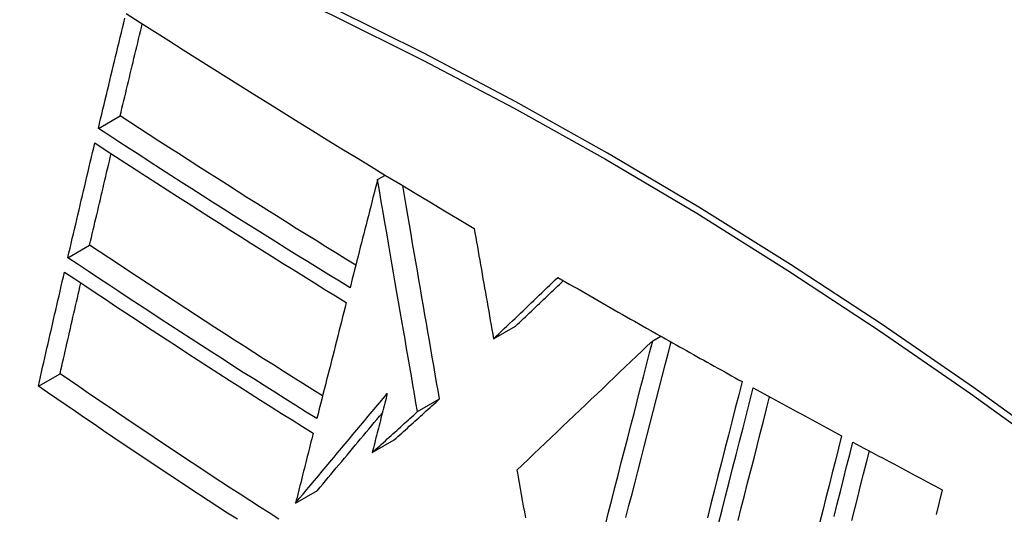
# Model space of a CAD drawing. Header units: inches. Extents: x 378 to 445.2, y 145.3 to 209.5.
# Tile 10 of 129: x 406.319 to 406.583, y 175.523 to 175.656. Entities that reach past the tile are written whole.
import ezdxf

# ---------------------------------------------------------------- set-up
doc = ezdxf.new("R2010")
doc.units = ezdxf.units.IN
doc.header["$MEASUREMENT"] = 0
doc.layers.add('Visible Edges(ANSI)', color=7, linetype='Continuous', lineweight=25)
doc.layers.add('Visible Tangent Edges(ANSI)', color=7, linetype='Continuous', lineweight=25)

msp = doc.modelspace()

# ---------------------------------------------------------------- linework, layer by layer
at = {"layer": 'Visible Edges(ANSI)'}
for p, q in [((406.34028, 175.62689), (406.34613, 175.63027)), ((406.41518, 175.61314), (406.41728, 175.61435)), ((406.41518, 175.61314), (406.41518, 175.61314)), ((406.3321, 175.59218), (406.33794, 175.59555)), ((406.44631, 175.57038), (406.45221, 175.57379)), ((406.48901, 175.56988), (406.49116, 175.57112)), ((406.48956, 175.57202), (406.49005, 175.57175)), ((406.49005, 175.57175), (406.49063, 175.57142)), ((406.32418, 175.55765), (406.33001, 175.56102)), ((406.42592, 175.55084), (406.43181, 175.55424)), ((406.41375, 175.53983), (406.41964, 175.54323)), ((406.45255, 175.53513), (406.45261, 175.53484)), ((406.39319, 175.52626), (406.39907, 175.52965))]:
    msp.add_line(p, q, dxfattribs=at)
at = {"layer": 'Visible Edges(ANSI)', "flags": 128}
for points in [[(406.3477, 175.6578), (406.35152, 175.65536), (406.35534, 175.65292), (406.35917, 175.65048), (406.36301, 175.64804), (406.36685, 175.64561), (406.3707, 175.64318), (406.37455, 175.64075), (406.37841, 175.63833), (406.38228, 175.6359), (406.38616, 175.63349), (406.39004, 175.63107), (406.39393, 175.62866), (406.39782, 175.62626), (406.40171, 175.62386), (406.40562, 175.62146), (406.40952, 175.61907), (406.41344, 175.61669), (406.41736, 175.6143), (406.4213, 175.61193), (406.42524, 175.60955), (406.42919, 175.60718), (406.43315, 175.6048), (406.43712, 175.60244), (406.4411, 175.60007)], [(406.34028, 175.62689), (406.34059, 175.62818), (406.34089, 175.62946), (406.3412, 175.63075), (406.34151, 175.63204), (406.34181, 175.63333), (406.34212, 175.63461), (406.34243, 175.6359), (406.34274, 175.63719), (406.34305, 175.63848), (406.34336, 175.63977), (406.34367, 175.64106), (406.34398, 175.64235), (406.34429, 175.64364), (406.3446, 175.64493), (406.34491, 175.64621), (406.34522, 175.6475), (406.34553, 175.64879), (406.34584, 175.65008), (406.34615, 175.65137), (406.34646, 175.65266), (406.34677, 175.65394), (406.34708, 175.65523), (406.34739, 175.65652)], [(406.34613, 175.63027), (406.34638, 175.6313), (406.34662, 175.63233), (406.34687, 175.63336), (406.34712, 175.63439), (406.34736, 175.63542), (406.34761, 175.63645), (406.34786, 175.63748), (406.3481, 175.63851), (406.34835, 175.63954), (406.3486, 175.64057), (406.34884, 175.6416), (406.34909, 175.64263), (406.34934, 175.64367), (406.34959, 175.6447), (406.34983, 175.64573), (406.35008, 175.64676), (406.35033, 175.64779), (406.35058, 175.64882), (406.35083, 175.64985), (406.35108, 175.65088), (406.35132, 175.65191), (406.35157, 175.65295), (406.35182, 175.65398), (406.35207, 175.65501)], [(406.40934, 175.59016), (406.40667, 175.5918), (406.404, 175.59345), (406.40134, 175.5951), (406.39868, 175.59676), (406.39602, 175.59841), (406.39337, 175.60007), (406.39072, 175.60173), (406.38808, 175.60339), (406.38544, 175.60505), (406.3828, 175.60672), (406.38016, 175.60839), (406.37752, 175.61006), (406.37489, 175.61174), (406.37226, 175.61341), (406.36963, 175.61509), (406.36701, 175.61677), (406.36439, 175.61845), (406.36177, 175.62014), (406.35916, 175.62182), (406.35654, 175.62351), (406.35394, 175.6252), (406.35133, 175.62689), (406.34873, 175.62858), (406.34613, 175.63027)], [(406.4078, 175.58409), (406.40494, 175.58584), (406.40208, 175.5876), (406.39923, 175.58936), (406.39638, 175.59113), (406.39354, 175.59289), (406.3907, 175.59466), (406.38787, 175.59644), (406.38503, 175.59821), (406.3822, 175.59999), (406.37938, 175.60177), (406.37656, 175.60355), (406.37375, 175.60534), (406.37093, 175.60713), (406.36813, 175.60891), (406.36532, 175.6107), (406.36253, 175.6125), (406.35973, 175.61429), (406.35694, 175.61609), (406.35415, 175.61788), (406.35137, 175.61968), (406.34859, 175.62148), (406.34582, 175.62328), (406.34305, 175.62509), (406.34028, 175.62689)], [(406.3321, 175.59218), (406.3324, 175.59346), (406.3327, 175.59475), (406.333, 175.59603), (406.3333, 175.59731), (406.3336, 175.5986), (406.3339, 175.59988), (406.3342, 175.60117), (406.3345, 175.60245), (406.3348, 175.60374), (406.3351, 175.60502), (406.33541, 175.60631), (406.33571, 175.60759), (406.33601, 175.60888), (406.33631, 175.61016), (406.33662, 175.61145), (406.33692, 175.61273), (406.33722, 175.61402), (406.33753, 175.6153), (406.33783, 175.61658), (406.33813, 175.61787), (406.33844, 175.61915), (406.33874, 175.62043), (406.33905, 175.62172), (406.33935, 175.623)], [(406.33935, 175.623), (406.34211, 175.62119), (406.34488, 175.61939), (406.34765, 175.61759), (406.35042, 175.61579), (406.3532, 175.61399), (406.35598, 175.61219), (406.35877, 175.61039), (406.36156, 175.6086), (406.36435, 175.6068), (406.36715, 175.60501), (406.36995, 175.60322), (406.37276, 175.60143), (406.37557, 175.59965), (406.37839, 175.59786), (406.38121, 175.59608), (406.38404, 175.5943), (406.38687, 175.59253), (406.3897, 175.59075), (406.39254, 175.58898), (406.39538, 175.58721), (406.39823, 175.58544), (406.40108, 175.58367), (406.40394, 175.58191), (406.4068, 175.58015)], [(406.33794, 175.59555), (406.33818, 175.59658), (406.33842, 175.5976), (406.33866, 175.59862), (406.3389, 175.59965), (406.33914, 175.60067), (406.33938, 175.6017), (406.33962, 175.60272), (406.33986, 175.60374), (406.3401, 175.60477), (406.34034, 175.60579), (406.34058, 175.60682), (406.34082, 175.60784), (406.34106, 175.60887), (406.3413, 175.60989), (406.34155, 175.61092), (406.34179, 175.61194), (406.34203, 175.61297), (406.34227, 175.61399), (406.34251, 175.61502), (406.34275, 175.61604), (406.343, 175.61707), (406.34324, 175.61809), (406.34348, 175.61912), (406.34372, 175.62014)], [(406.41518, 175.61314), (406.41487, 175.61193), (406.41457, 175.61072), (406.41426, 175.60952), (406.41395, 175.60831), (406.41364, 175.6071), (406.41334, 175.60589), (406.41303, 175.60468), (406.41272, 175.60347), (406.41241, 175.60225), (406.4121, 175.60104), (406.4118, 175.59983), (406.41149, 175.59862), (406.41118, 175.59741), (406.41087, 175.5962), (406.41056, 175.59498), (406.41026, 175.59377), (406.40995, 175.59256), (406.40964, 175.59135), (406.40933, 175.59014), (406.40902, 175.58893), (406.40872, 175.58772), (406.40841, 175.58651), (406.4081, 175.5853), (406.4078, 175.58409)], [(406.42592, 175.55084), (406.4255, 175.55324), (406.42508, 175.55565), (406.42467, 175.55807), (406.42425, 175.56049), (406.42383, 175.56292), (406.42341, 175.56536), (406.42299, 175.56781), (406.42256, 175.57027), (406.42213, 175.57275), (406.4217, 175.57525), (406.42127, 175.57777), (406.42083, 175.58031), (406.42039, 175.58287), (406.41994, 175.58546), (406.41949, 175.58808), (406.41904, 175.59072), (406.41858, 175.5934), (406.41811, 175.5961), (406.41764, 175.59885), (406.41716, 175.60162), (406.41668, 175.60444), (406.41619, 175.6073), (406.41569, 175.6102), (406.41518, 175.61314)], [(406.43181, 175.55424), (406.43142, 175.55648), (406.43104, 175.55871), (406.43065, 175.56095), (406.43026, 175.5632), (406.42987, 175.56545), (406.42948, 175.56771), (406.42909, 175.56998), (406.4287, 175.57227), (406.4283, 175.57456), (406.4279, 175.57687), (406.4275, 175.57919), (406.4271, 175.58154), (406.42669, 175.5839), (406.42628, 175.58628), (406.42587, 175.58868), (406.42545, 175.59111), (406.42503, 175.59356), (406.4246, 175.59604), (406.42417, 175.59854), (406.42373, 175.60108), (406.42329, 175.60364), (406.42285, 175.60624), (406.42239, 175.60887), (406.42193, 175.61154)], [(406.4411, 175.60007), (406.44132, 175.59885), (406.44153, 175.59763), (406.44174, 175.5964), (406.44196, 175.59518), (406.44217, 175.59395), (406.44239, 175.59271), (406.44261, 175.59148), (406.44282, 175.59024), (406.44304, 175.58901), (406.44326, 175.58777), (406.44347, 175.58653), (406.44369, 175.58529), (406.44391, 175.58404), (406.44413, 175.5828), (406.44434, 175.58156), (406.44456, 175.58032), (406.44478, 175.57907), (406.445, 175.57783), (406.44522, 175.57659), (406.44544, 175.57534), (406.44565, 175.5741), (406.44587, 175.57286), (406.44609, 175.57162), (406.44631, 175.57038)], [(406.40045, 175.55507), (406.3978, 175.55673), (406.39516, 175.55839), (406.39252, 175.56005), (406.38989, 175.56172), (406.38726, 175.56338), (406.38463, 175.56505), (406.38201, 175.56673), (406.37939, 175.5684), (406.37678, 175.57008), (406.37417, 175.57176), (406.37156, 175.57345), (406.36895, 175.57514), (406.36635, 175.57683), (406.36375, 175.57852), (406.36115, 175.58022), (406.35856, 175.58191), (406.35597, 175.58361), (406.35338, 175.58532), (406.3508, 175.58702), (406.34822, 175.58872), (406.34565, 175.59043), (406.34308, 175.59214), (406.34051, 175.59385), (406.33794, 175.59555)], [(406.3989, 175.54897), (406.39607, 175.55073), (406.39324, 175.5525), (406.39041, 175.55428), (406.3876, 175.55605), (406.38478, 175.55783), (406.38197, 175.55962), (406.37916, 175.5614), (406.37636, 175.56319), (406.37356, 175.56499), (406.37077, 175.56678), (406.36797, 175.56858), (406.36519, 175.57039), (406.3624, 175.57219), (406.35963, 175.574), (406.35685, 175.57581), (406.35408, 175.57762), (406.35132, 175.57944), (406.34856, 175.58126), (406.3458, 175.58307), (406.34305, 175.58489), (406.34031, 175.58671), (406.33757, 175.58853), (406.33483, 175.59036), (406.3321, 175.59218)], [(406.32418, 175.55765), (406.32447, 175.55892), (406.32476, 175.5602), (406.32505, 175.56148), (406.32534, 175.56276), (406.32563, 175.56404), (406.32592, 175.56531), (406.32621, 175.56659), (406.3265, 175.56787), (406.32679, 175.56915), (406.32708, 175.57043), (406.32738, 175.57171), (406.32767, 175.57299), (406.32796, 175.57427), (406.32826, 175.57555), (406.32855, 175.57683), (406.32884, 175.57811), (406.32914, 175.57939), (406.32943, 175.58067), (406.32973, 175.58195), (406.33002, 175.58322), (406.33032, 175.5845), (406.33061, 175.58578), (406.33091, 175.58706), (406.33121, 175.58833)], [(406.33121, 175.58833), (406.33394, 175.5865), (406.33668, 175.58468), (406.33942, 175.58285), (406.34216, 175.58102), (406.34491, 175.5792), (406.34767, 175.57737), (406.35043, 175.57555), (406.35319, 175.57374), (406.35596, 175.57192), (406.35873, 175.57011), (406.3615, 175.5683), (406.36428, 175.56649), (406.36706, 175.56469), (406.36984, 175.56289), (406.37263, 175.56109), (406.37542, 175.5593), (406.37821, 175.55751), (406.38101, 175.55572), (406.38382, 175.55394), (406.38663, 175.55216), (406.38944, 175.55038), (406.39226, 175.54861), (406.39509, 175.54684), (406.39792, 175.54507)], [(406.44631, 175.57038), (406.44703, 175.57107), (406.44775, 175.57175), (406.44847, 175.57244), (406.44918, 175.57313), (406.4499, 175.57382), (406.45062, 175.57451), (406.45135, 175.5752), (406.45207, 175.57589), (406.45279, 175.57658), (406.45351, 175.57726), (406.45423, 175.57795), (406.45495, 175.57864), (406.45567, 175.57933), (406.45639, 175.58002), (406.45711, 175.58071), (406.45783, 175.5814), (406.45855, 175.58209), (406.45927, 175.58277), (406.45999, 175.58346), (406.46071, 175.58415), (406.46143, 175.58484), (406.46215, 175.58552), (406.46287, 175.58621), (406.46358, 175.58689)], [(406.45221, 175.57379), (406.45274, 175.5743), (406.45327, 175.57481), (406.45381, 175.57532), (406.45434, 175.57583), (406.45488, 175.57634), (406.45541, 175.57685), (406.45594, 175.57736), (406.45648, 175.57787), (406.45701, 175.57838), (406.45755, 175.57889), (406.45808, 175.57941), (406.45862, 175.57992), (406.45915, 175.58043), (406.45969, 175.58094), (406.46022, 175.58145), (406.46076, 175.58196), (406.46129, 175.58247), (406.46183, 175.58299), (406.46236, 175.5835), (406.4629, 175.58401), (406.46343, 175.58452), (406.46397, 175.58503), (406.4645, 175.58554), (406.46504, 175.58605)], [(406.46358, 175.58689), (406.46466, 175.58627), (406.46574, 175.58565), (406.46681, 175.58502), (406.46789, 175.5844), (406.46897, 175.58378), (406.47005, 175.58316), (406.47113, 175.58254), (406.47221, 175.58192), (406.47329, 175.58129), (406.47437, 175.58067), (406.47545, 175.58005), (406.47653, 175.57943), (406.47761, 175.57882), (406.4787, 175.5782), (406.47978, 175.57758), (406.48087, 175.57696), (406.48195, 175.57634), (406.48304, 175.57572), (406.48412, 175.57511), (406.48521, 175.57449), (406.4863, 175.57387), (406.48738, 175.57326), (406.48847, 175.57264), (406.48956, 175.57202)], [(406.33001, 175.56102), (406.33024, 175.56203), (406.33047, 175.56304), (406.3307, 175.56406), (406.33093, 175.56507), (406.33116, 175.56609), (406.33139, 175.56711), (406.33163, 175.56812), (406.33186, 175.56914), (406.33209, 175.57015), (406.33232, 175.57117), (406.33255, 175.57219), (406.33278, 175.5732), (406.33302, 175.57422), (406.33325, 175.57524), (406.33348, 175.57625), (406.33372, 175.57727), (406.33395, 175.57829), (406.33418, 175.5793), (406.33442, 175.58032), (406.33465, 175.58134), (406.33488, 175.58235), (406.33512, 175.58337), (406.33535, 175.58439), (406.33559, 175.5854)], [(406.4068, 175.58015), (406.40647, 175.57886), (406.40614, 175.57756), (406.40581, 175.57627), (406.40548, 175.57497), (406.40515, 175.57367), (406.40482, 175.57237), (406.4045, 175.57107), (406.40417, 175.56977), (406.40384, 175.56847), (406.40351, 175.56717), (406.40318, 175.56587), (406.40285, 175.56457), (406.40252, 175.56327), (406.40219, 175.56197), (406.40186, 175.56066), (406.40153, 175.55936), (406.4012, 175.55806), (406.40087, 175.55676), (406.40054, 175.55546), (406.40022, 175.55416), (406.39989, 175.55286), (406.39956, 175.55156), (406.39923, 175.55026), (406.3989, 175.54897)], [(406.48901, 175.56988), (406.48756, 175.5685), (406.48609, 175.56711), (406.48462, 175.5657), (406.48314, 175.56429), (406.48164, 175.56287), (406.48014, 175.56143), (406.47863, 175.55999), (406.47711, 175.55855), (406.47559, 175.5571), (406.47406, 175.55564), (406.47252, 175.55418), (406.47098, 175.55271), (406.46944, 175.55124), (406.4679, 175.54977), (406.46636, 175.5483), (406.46481, 175.54683), (406.46327, 175.54535), (406.46173, 175.54388), (406.46019, 175.54242), (406.45865, 175.54095), (406.45712, 175.53949), (406.45559, 175.53803), (406.45407, 175.53658), (406.45255, 175.53513)], [(406.4763, 175.52048), (406.47715, 175.52381), (406.47801, 175.52715), (406.47887, 175.53048), (406.47973, 175.53382), (406.48058, 175.53715), (406.48144, 175.54047), (406.48229, 175.54378), (406.48314, 175.54709), (406.48399, 175.55039), (406.48484, 175.55367), (406.48568, 175.55695), (406.48652, 175.56021), (406.48735, 175.56345), (406.48818, 175.56667), (406.48901, 175.56988)], [(406.49063, 175.57142), (406.49155, 175.5709), (406.49248, 175.57037), (406.49341, 175.56985), (406.49434, 175.56933), (406.49527, 175.5688), (406.4962, 175.56828), (406.49713, 175.56776), (406.49806, 175.56723), (406.49899, 175.56671), (406.49992, 175.56619), (406.50085, 175.56567), (406.50178, 175.56515), (406.50272, 175.56463), (406.50365, 175.56411), (406.50458, 175.56359), (406.50551, 175.56307), (406.50645, 175.56255), (406.50738, 175.56203), (406.50831, 175.56151), (406.50925, 175.56099), (406.51018, 175.56047), (406.51112, 175.55995), (406.51205, 175.55943), (406.51299, 175.55891)], [(406.48182, 175.52242), (406.48264, 175.5256), (406.48345, 175.52877), (406.48427, 175.53195), (406.48508, 175.53512), (406.4859, 175.53829), (406.48671, 175.54145), (406.48753, 175.54461), (406.48834, 175.54777), (406.48915, 175.55091), (406.48995, 175.55405), (406.49076, 175.55718), (406.49156, 175.56029), (406.49236, 175.56339), (406.49315, 175.56648), (406.49394, 175.56955)], [(406.38869, 175.52195), (406.38608, 175.52363), (406.38348, 175.5253), (406.38089, 175.52698), (406.3783, 175.52866), (406.37572, 175.53034), (406.37314, 175.53202), (406.37057, 175.53371), (406.36801, 175.5354), (406.36545, 175.53709), (406.3629, 175.53878), (406.36035, 175.54048), (406.3578, 175.54218), (406.35526, 175.54388), (406.35272, 175.54558), (406.35019, 175.54728), (406.34766, 175.54899), (406.34513, 175.5507), (406.34261, 175.55242), (406.34008, 175.55413), (406.33756, 175.55585), (406.33504, 175.55757), (406.33253, 175.55929), (406.33001, 175.56102)], [(406.37757, 175.52193), (406.37497, 175.52362), (406.37237, 175.52531), (406.36977, 175.527), (406.36718, 175.5287), (406.3646, 175.5304), (406.36202, 175.5321), (406.35945, 175.5338), (406.35689, 175.5355), (406.35433, 175.5372), (406.35178, 175.53891), (406.34923, 175.54062), (406.34669, 175.54232), (406.34416, 175.54403), (406.34164, 175.54573), (406.33912, 175.54744), (406.33661, 175.54914), (406.33411, 175.55085), (406.33162, 175.55255), (406.32913, 175.55425), (406.32665, 175.55595), (406.32418, 175.55765)], [(406.51299, 175.55891), (406.51208, 175.55535), (406.51116, 175.55176), (406.51024, 175.54815), (406.50931, 175.54452), (406.50837, 175.54086), (406.50744, 175.53719), (406.5065, 175.53351), (406.50555, 175.52981), (406.50461, 175.52609), (406.50366, 175.52237)], [(406.50667, 175.52074), (406.50761, 175.52446), (406.50856, 175.52817), (406.5095, 175.53187), (406.51044, 175.53555), (406.51137, 175.53922), (406.5123, 175.54287), (406.51323, 175.5465), (406.51415, 175.55011), (406.51507, 175.5537), (406.51598, 175.55726)], [(406.51598, 175.55726), (406.51696, 175.55672), (406.51794, 175.55618), (406.51893, 175.55564), (406.51991, 175.55509), (406.52089, 175.55455), (406.52188, 175.55401), (406.52287, 175.55347), (406.52385, 175.55293), (406.52484, 175.55239), (406.52583, 175.55185), (406.52681, 175.55131), (406.5278, 175.55077), (406.52879, 175.55023), (406.52978, 175.54969), (406.53077, 175.54915), (406.53175, 175.54861), (406.53274, 175.54808), (406.53373, 175.54754), (406.53472, 175.547), (406.53571, 175.54646), (406.5367, 175.54592), (406.53769, 175.54539), (406.53868, 175.54485), (406.53968, 175.54431)], [(406.39319, 175.52626), (406.3942, 175.52748), (406.39522, 175.5287), (406.39624, 175.52993), (406.39726, 175.53116), (406.39828, 175.53239), (406.39931, 175.53362), (406.40033, 175.53485), (406.40136, 175.53608), (406.40239, 175.53731), (406.40342, 175.53854), (406.40445, 175.53977), (406.40548, 175.541), (406.40651, 175.54224), (406.40753, 175.54347), (406.40856, 175.5447), (406.40959, 175.54593), (406.41062, 175.54716), (406.41165, 175.54839), (406.41268, 175.54961), (406.41371, 175.55084), (406.41473, 175.55206), (406.41576, 175.55328), (406.41678, 175.5545), (406.4178, 175.55572)], [(406.4178, 175.55572), (406.41763, 175.55506), (406.41746, 175.5544), (406.4173, 175.55374), (406.41713, 175.55308), (406.41696, 175.55241), (406.41679, 175.55175), (406.41662, 175.55109), (406.41645, 175.55043), (406.41628, 175.54976), (406.41611, 175.5491), (406.41594, 175.54844), (406.41577, 175.54778), (406.4156, 175.54711), (406.41544, 175.54645), (406.41527, 175.54579), (406.4151, 175.54513), (406.41493, 175.54446), (406.41476, 175.5438), (406.41459, 175.54314), (406.41442, 175.54248), (406.41425, 175.54182), (406.41408, 175.54115), (406.41391, 175.54049), (406.41375, 175.53983)], [(406.41964, 175.54323), (406.42014, 175.54369), (406.42065, 175.54415), (406.42116, 175.54461), (406.42166, 175.54506), (406.42217, 175.54552), (406.42268, 175.54598), (406.42318, 175.54644), (406.42369, 175.5469), (406.4242, 175.54736), (406.4247, 175.54782), (406.42521, 175.54828), (406.42572, 175.54873), (406.42623, 175.54919), (406.42673, 175.54965), (406.42724, 175.55011), (406.42775, 175.55057), (406.42826, 175.55103), (406.42877, 175.55149), (406.42927, 175.55195), (406.42978, 175.55241), (406.43029, 175.55287), (406.4308, 175.55332), (406.4313, 175.55378), (406.43181, 175.55424)], [(406.51191, 175.52162), (406.51277, 175.52499), (406.51363, 175.52835), (406.51448, 175.5317), (406.51533, 175.53505), (406.51618, 175.53838), (406.51703, 175.5417), (406.51787, 175.54501), (406.51871, 175.5483), (406.51955, 175.55158), (406.52038, 175.55484)], [(406.39907, 175.52965), (406.39979, 175.53052), (406.40051, 175.53138), (406.40123, 175.53225), (406.40195, 175.53312), (406.40267, 175.53398), (406.40339, 175.53485), (406.40412, 175.53572), (406.40484, 175.53659), (406.40556, 175.53746), (406.40629, 175.53833), (406.40702, 175.5392), (406.40774, 175.54007), (406.40847, 175.54094), (406.4092, 175.54181), (406.40992, 175.54268), (406.41065, 175.54355), (406.41138, 175.54442), (406.41211, 175.54529), (406.41283, 175.54616), (406.41356, 175.54703), (406.41429, 175.5479), (406.41502, 175.54877), (406.41574, 175.54964), (406.41647, 175.55051)], [(406.41375, 175.53983), (406.41425, 175.54029), (406.41476, 175.54074), (406.41526, 175.5412), (406.41577, 175.54166), (406.41628, 175.54212), (406.41678, 175.54258), (406.41729, 175.54304), (406.4178, 175.5435), (406.4183, 175.54395), (406.41881, 175.54441), (406.41932, 175.54487), (406.41982, 175.54533), (406.42033, 175.54579), (406.42084, 175.54625), (406.42135, 175.54671), (406.42186, 175.54717), (406.42236, 175.54763), (406.42287, 175.54809), (406.42338, 175.54854), (406.42389, 175.549), (406.42439, 175.54946), (406.4249, 175.54992), (406.42541, 175.55038), (406.42592, 175.55084)], [(406.39792, 175.54507), (406.39772, 175.54429), (406.39753, 175.5435), (406.39733, 175.54272), (406.39713, 175.54194), (406.39693, 175.54115), (406.39674, 175.54037), (406.39654, 175.53959), (406.39634, 175.5388), (406.39614, 175.53802), (406.39595, 175.53723), (406.39575, 175.53645), (406.39555, 175.53567), (406.39535, 175.53488), (406.39516, 175.5341), (406.39496, 175.53331), (406.39476, 175.53253), (406.39456, 175.53174), (406.39437, 175.53096), (406.39417, 175.53018), (406.39397, 175.52939), (406.39378, 175.52861), (406.39358, 175.52782), (406.39338, 175.52704), (406.39319, 175.52626)], [(406.53968, 175.54431), (406.53884, 175.54102), (406.53801, 175.5377), (406.53717, 175.53438), (406.53633, 175.53103), (406.53549, 175.52768), (406.53464, 175.52431), (406.53379, 175.52094)], [(406.53767, 175.52268), (406.53852, 175.52605), (406.53936, 175.5294), (406.5402, 175.53274), (406.54104, 175.53607), (406.54187, 175.53938), (406.5427, 175.54268)], [(406.5427, 175.54268), (406.54369, 175.54215), (406.54469, 175.54161), (406.54568, 175.54107), (406.54668, 175.54054), (406.54767, 175.54), (406.54867, 175.53947), (406.54967, 175.53893), (406.55066, 175.5384), (406.55166, 175.53786), (406.55266, 175.53733), (406.55365, 175.5368), (406.55465, 175.53626), (406.55565, 175.53573), (406.55665, 175.5352), (406.55765, 175.53466), (406.55864, 175.53413), (406.55964, 175.5336), (406.56064, 175.53307), (406.56164, 175.53254), (406.56264, 175.532), (406.56364, 175.53147), (406.56465, 175.53094), (406.56565, 175.53041), (406.56665, 175.52988)], [(406.54244, 175.52165), (406.54323, 175.52478), (406.54401, 175.5279), (406.54479, 175.53102), (406.54557, 175.53412), (406.54635, 175.53721), (406.54713, 175.5403)], [(406.45261, 175.53484), (406.45288, 175.53328), (406.45316, 175.53173), (406.45344, 175.53017), (406.45372, 175.5286), (406.454, 175.52704), (406.45429, 175.52547), (406.45457, 175.5239), (406.45485, 175.52232)], [(406.56665, 175.52988), (406.56583, 175.52657), (406.56501, 175.52325)]]:
    msp.add_lwpolyline(points, dxfattribs=at)
at = {"layer": 'Visible Edges(ANSI)'}
msp.add_ellipse((406.53831, 174.64188), major_axis=(-0.64961, 1.12515), ratio=0.57735, start_param=5.161526, end_param=5.834048, dxfattribs=at)
at = {"layer": 'Visible Tangent Edges(ANSI)'}
msp.add_line((406.41518, 175.61314), (406.41728, 175.61435), dxfattribs=at)
at = {"layer": 'Visible Tangent Edges(ANSI)', "flags": 128}
for points in [[(406.59959, 175.53963), (406.57509, 175.55731), (406.55053, 175.57423), (406.52596, 175.59037), (406.50139, 175.60572), (406.47684, 175.62027), (406.45229, 175.63403), (406.42776, 175.647), (406.40325, 175.65916), (406.37881, 175.67051), (406.35446, 175.68103), (406.33022, 175.6907), (406.30611, 175.69952), (406.28212, 175.7075), (406.25829, 175.71462), (406.23464, 175.72087), (406.21117, 175.72626), (406.18792, 175.73077)], [(406.1881, 175.72815), (406.21129, 175.72373), (406.23468, 175.71845), (406.25827, 175.7123), (406.28204, 175.70528), (406.30597, 175.6974), (406.33003, 175.68866), (406.35421, 175.67908), (406.37851, 175.66864), (406.4029, 175.65736), (406.42734, 175.64526), (406.45182, 175.63234), (406.47631, 175.61862), (406.5008, 175.6041), (406.5253, 175.58878), (406.5498, 175.57265), (406.57428, 175.55573), (406.5987, 175.53805)]]:
    msp.add_lwpolyline(points, dxfattribs=at)

doc.saveas('drawing.dxf')
